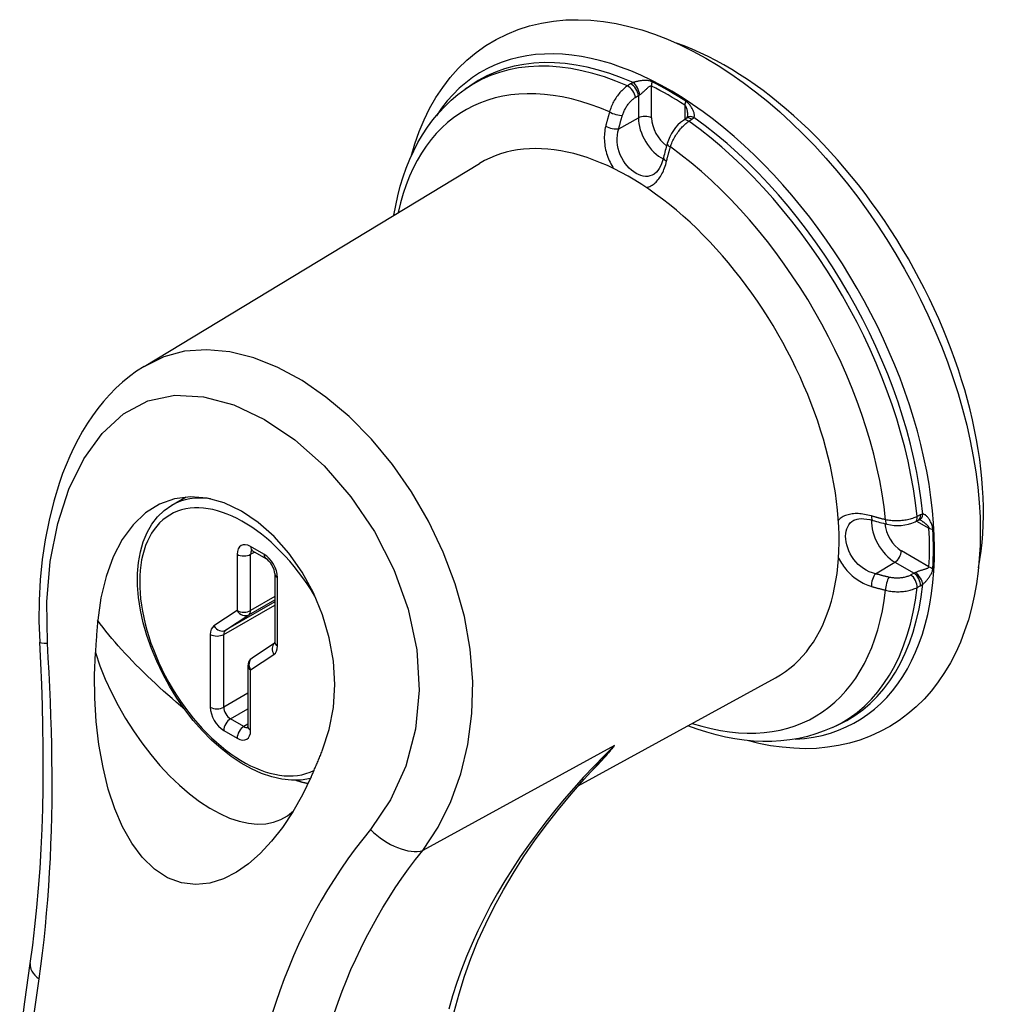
# Model space of a CAD drawing. Header units: inches. Extents: x 131.6 to 149.8, y 37.9 to 82.
# Tile 3 of 5: x 145.4 to 147.5, y 54.4 to 56.5. Entities that reach past the tile are written whole.
import ezdxf

# ---------------------------------------------------------------- set-up
doc = ezdxf.new("R2010")
doc.units = ezdxf.units.IN
doc.header["$MEASUREMENT"] = 0
doc.layers.add('Visible Edges(ANSI)', color=7, linetype='Continuous', lineweight=25)
doc.layers.add('Visible Tangent Edges(ANSI)', color=7, linetype='Continuous', lineweight=25)

msp = doc.modelspace()

# ---------------------------------------------------------------- linework, layer by layer
at = {"layer": 'Visible Edges(ANSI)'}
for p, q in [((146.3637, 56.3102), (146.3744, 56.3176)), ((146.83, 56.249), (146.8237, 56.2447)), ((146.8316, 56.2503), (146.83, 56.249)), ((145.6878, 55.7267), (146.3942, 56.1539)), ((145.7459, 55.4342), (145.7765, 55.4518)), ((147.3118, 55.3992), (147.3187, 55.4024)), ((147.3206, 55.4032), (147.3187, 55.4024)), ((145.9161, 55.338), (145.9444, 55.3217)), ((145.9627, 55.2901), (145.9627, 55.146)), ((145.9625, 55.1437), (145.915, 55.1122)), ((145.9061, 55.0955), (145.9061, 54.9681)), ((146.6019, 54.8429), (147.018, 55.0708)), ((147.1378, 54.966), (147.1496, 54.9715))]:
    msp.add_line(p, q, dxfattribs=at)
at = {"layer": 'Visible Edges(ANSI)', "flags": 128}
for points in [[(146.25, 56.1686), (146.2578, 56.1953), (146.2669, 56.2211), (146.2774, 56.2459), (146.2891, 56.2698), (146.3023, 56.2926), (146.3167, 56.3143), (146.3324, 56.3348), (146.3495, 56.3539), (146.3677, 56.3716), (146.3872, 56.3878), (146.4079, 56.4024), (146.4296, 56.4154), (146.4522, 56.4266), (146.4757, 56.4361), (146.4999, 56.4438), (146.5248, 56.4498), (146.5502, 56.4539), (146.576, 56.4562), (146.6021, 56.4568), (146.6286, 56.4557), (146.6553, 56.453), (146.6821, 56.4486), (146.709, 56.4426), (146.736, 56.4352), (146.7631, 56.4262), (146.7901, 56.4157), (146.8171, 56.4039), (146.844, 56.3907), (146.8708, 56.3761), (146.8974, 56.3602), (146.9238, 56.3431), (146.9501, 56.3247), (146.976, 56.3052), (147.0016, 56.2845), (147.0269, 56.2627), (147.0519, 56.2398), (147.0764, 56.2159), (147.1004, 56.1911), (147.1239, 56.1653), (147.1469, 56.1386), (147.1693, 56.1111), (147.1911, 56.0828), (147.2123, 56.0538), (147.2328, 56.0241), (147.2525, 55.9938), (147.2714, 55.963), (147.2896, 55.9316), (147.3069, 55.8998), (147.3234, 55.8676), (147.339, 55.8351), (147.3537, 55.8023), (147.3674, 55.7693), (147.3801, 55.7361), (147.3918, 55.7029), (147.4025, 55.6696), (147.4122, 55.6363), (147.4208, 55.6031), (147.4282, 55.57), (147.4346, 55.5371), (147.4399, 55.5045), (147.444, 55.4722), (147.447, 55.4402), (147.4488, 55.4087), (147.4494, 55.3776)], [(146.214, 56.0449), (146.2177, 56.0657), (146.2221, 56.0861), (146.2273, 56.106), (146.2333, 56.1255), (146.24, 56.1444), (146.2474, 56.1628), (146.2556, 56.1807), (146.2646, 56.1979), (146.2744, 56.2146), (146.2849, 56.2305), (146.2962, 56.2458), (146.3083, 56.2603), (146.3211, 56.2741), (146.3346, 56.287), (146.3488, 56.299), (146.3637, 56.3102)], [(146.8237, 56.2447), (146.8179, 56.2402), (146.8124, 56.2351), (146.8074, 56.2295), (146.8028, 56.2234), (146.7987, 56.2169), (146.7952, 56.2101), (146.7921, 56.2031), (146.7897, 56.1959)], [(146.8325, 56.2561), (146.8321, 56.2521), (146.8314, 56.2502)], [(146.7819, 56.1664), (146.7801, 56.1597), (146.778, 56.1535), (146.7756, 56.148), (146.773, 56.1431), (146.7702, 56.139), (146.7675, 56.1357), (146.762, 56.1312)], [(145.6878, 55.7267), (145.6719, 55.7165), (145.6566, 55.7053), (145.642, 55.6933), (145.6281, 55.6805), (145.6148, 55.667), (145.6022, 55.6529), (145.5902, 55.6381), (145.5788, 55.6227), (145.5681, 55.6067), (145.558, 55.5901), (145.5484, 55.5731), (145.5395, 55.5556), (145.5311, 55.5378), (145.5233, 55.5195), (145.516, 55.5009), (145.5093, 55.482), (145.4973, 55.443), (145.4873, 55.4028), (145.4792, 55.3616), (145.4731, 55.3196), (145.4689, 55.2769), (145.4665, 55.2335), (145.4661, 55.1897), (145.4676, 55.1458)], [(146.0638, 54.9189), (146.0778, 54.9621), (146.0864, 55.0082), (146.0893, 55.0563), (146.0864, 55.1055), (146.0777, 55.1547), (146.0635, 55.2031), (146.0442, 55.2495), (146.0203, 55.2931), (145.9924, 55.333), (145.9613, 55.3682), (145.9277, 55.398), (145.8926, 55.4218), (145.8566, 55.4389), (145.8206, 55.4492), (145.7854, 55.4522), (145.7515, 55.4479), (145.7197, 55.4364), (145.6905, 55.4179), (145.6643, 55.3928), (145.6415, 55.3617), (145.6225, 55.3252), (145.6074, 55.2841), (145.5965, 55.2393), (145.5899, 55.1918)], [(146.038, 54.8585), (146.0186, 54.8553), (145.9984, 54.8549), (145.9777, 54.8571), (145.9565, 54.862), (145.9351, 54.8693), (145.9136, 54.8791), (145.8922, 54.8911), (145.871, 54.9053), (145.8501, 54.9216), (145.8298, 54.9397), (145.8101, 54.9596), (145.7912, 54.9811), (145.7733, 55.0039), (145.7565, 55.028), (145.741, 55.0531), (145.7268, 55.079), (145.7141, 55.1056), (145.7029, 55.1325), (145.6935, 55.1596), (145.6858, 55.1866), (145.6799, 55.2134), (145.676, 55.2397), (145.6739, 55.2653), (145.6739, 55.2901), (145.6758, 55.3138), (145.6798, 55.3363), (145.6858, 55.3573), (145.6939, 55.3768), (145.704, 55.3944), (145.7161, 55.41), (145.7301, 55.4233), (145.7459, 55.4342)], [(147.183, 55.4025), (147.1896, 55.4049), (147.1938, 55.4057), (147.1987, 55.406), (147.2042, 55.4058), (147.2101, 55.4051), (147.2165, 55.4039), (147.2231, 55.4022)], [(147.2526, 55.3942), (147.26, 55.3927), (147.2676, 55.3918), (147.2752, 55.3915), (147.2829, 55.3918), (147.2905, 55.3927), (147.2979, 55.3942), (147.305, 55.3964), (147.3118, 55.3992)], [(147.3261, 55.4011), (147.3224, 55.4027), (147.3205, 55.4031)], [(147.4494, 55.3776), (147.4488, 55.3496), (147.4473, 55.3222), (147.4448, 55.2952), (147.4412, 55.2688), (147.4366, 55.2429), (147.431, 55.2177), (147.4242, 55.1931), (147.4164, 55.1693), (147.4075, 55.1461), (147.3975, 55.1238), (147.3864, 55.1023), (147.3741, 55.0817), (147.3608, 55.0621), (147.3464, 55.0435), (147.3309, 55.026), (147.3144, 55.0096), (147.2968, 54.9945), (147.2783, 54.9808), (147.2588, 54.9683), (147.2386, 54.9573), (147.2176, 54.9477), (147.1959, 54.9396), (147.1737, 54.933), (147.1509, 54.9279), (147.1277, 54.9243), (147.1042, 54.9221), (147.0803, 54.9214), (147.0562, 54.9222), (147.0319, 54.9243), (147.0075, 54.9277), (146.9829, 54.9325), (146.9583, 54.9386)], [(145.9161, 55.338), (145.9141, 55.339), (145.9133, 55.3392)], [(145.9627, 55.2901), (145.9624, 55.2937), (145.9613, 55.2981), (145.9595, 55.303), (145.957, 55.308), (145.954, 55.3126), (145.9507, 55.3166), (145.9473, 55.3197), (145.9444, 55.3217)], [(145.5899, 55.1918), (145.5897, 55.189), (145.5894, 55.1862), (145.5892, 55.1834), (145.5889, 55.1806), (145.5887, 55.1778), (145.5885, 55.175), (145.5882, 55.1722), (145.588, 55.1693), (145.5878, 55.1665), (145.5876, 55.1637), (145.5874, 55.1609), (145.5872, 55.158), (145.587, 55.1552), (145.5868, 55.1524), (145.5866, 55.1496), (145.5864, 55.1467), (145.5862, 55.1439), (145.586, 55.1411), (145.5858, 55.1382), (145.5857, 55.1354), (145.5855, 55.1326), (145.5853, 55.1297), (145.5852, 55.1269), (145.585, 55.1241)], [(145.4476, 54.469), (145.4529, 54.5076), (145.4576, 54.547), (145.4617, 54.587), (145.4653, 54.6276), (145.4683, 54.6688), (145.4707, 54.7104), (145.4726, 54.7525), (145.474, 54.7949), (145.4749, 54.8377), (145.4752, 54.8809), (145.475, 54.9245), (145.4744, 54.9683), (145.4733, 55.0124), (145.4718, 55.0568), (145.4699, 55.1012), (145.4676, 55.1458)], [(145.9623, 55.1429), (145.9625, 55.1437), (145.9627, 55.146)], [(146.0397, 54.8622), (146.0212, 54.8242), (146.0009, 54.7883), (145.9791, 54.7556), (145.9562, 54.7263), (145.9323, 54.7006), (145.9076, 54.6789), (145.882, 54.6611), (145.8548, 54.6473), (145.8262, 54.6383), (145.7967, 54.6351), (145.7667, 54.6387), (145.7371, 54.6496), (145.7093, 54.6678), (145.6837, 54.6927), (145.6614, 54.7227), (145.6423, 54.7567), (145.626, 54.7946), (145.6122, 54.8364), (145.601, 54.8818), (145.5925, 54.93), (145.5869, 54.9788), (145.584, 55.0277), (145.5834, 55.0761), (145.585, 55.1241)], [(145.9057, 54.965), (145.9059, 54.9658), (145.9061, 54.9681)], [(147.1378, 54.966), (147.1207, 54.9587), (147.1031, 54.9524), (147.0852, 54.9472), (147.0669, 54.943), (147.0482, 54.9399), (147.0294, 54.9378), (147.0103, 54.9367), (146.991, 54.9366), (146.9715, 54.9375), (146.952, 54.9393), (146.9323, 54.9421), (146.9126, 54.9458), (146.8928, 54.9505), (146.8729, 54.956), (146.8531, 54.9624), (146.8332, 54.9696)], [(146.0397, 54.8622), (146.0407, 54.8646), (146.0418, 54.8669), (146.0428, 54.8692), (146.0438, 54.8716), (146.0449, 54.8739), (146.0459, 54.8763), (146.0469, 54.8787), (146.048, 54.881), (146.049, 54.8834), (146.05, 54.8858), (146.051, 54.8881), (146.052, 54.8905), (146.053, 54.8929), (146.054, 54.8953), (146.055, 54.8976), (146.056, 54.9), (146.057, 54.9024), (146.058, 54.9048), (146.059, 54.9071), (146.06, 54.9095), (146.0609, 54.9119), (146.0619, 54.9142), (146.0629, 54.9166), (146.0638, 54.9189)], [(146.3327, 54.3295), (146.341, 54.3673), (146.3511, 54.405), (146.3627, 54.4424), (146.3761, 54.4796), (146.391, 54.5164), (146.4074, 54.5527), (146.4252, 54.5886), (146.4445, 54.624), (146.4651, 54.6588), (146.487, 54.6933), (146.5103, 54.7272), (146.5347, 54.7606), (146.5604, 54.7935), (146.5871, 54.8257), (146.6148, 54.8574), (146.6435, 54.8885)], [(145.4255, 54.307), (145.4362, 54.3879), (145.4476, 54.469)]]:
    msp.add_lwpolyline(points, dxfattribs=at)
at = {"layer": 'Visible Edges(ANSI)'}
msp.add_arc((145.9261, 55.0955), 0.02, 123.5884, 180, dxfattribs=at)
for centre, major_axis, ratio, start_param, end_param in [((146.9132, 55.7316), (0.3831, -0.6653), 0.578093, 0.59029, 2.551303), ((146.71, 55.6146), (0.3119, -0.5416), 0.578093, 6.270819, 9.437145), ((147.0601, 56.2185), (-0.2019, -0.3608), 0.584869, 5.088068, 5.166372), ((147.4078, 55.6161), (0.4133, -0.0051), 0.582501, 4.256531, 4.334849)]:
    msp.add_ellipse(centre, major_axis=major_axis, ratio=ratio, start_param=start_param, end_param=end_param, dxfattribs=at)
at = {"layer": 'Visible Tangent Edges(ANSI)'}
for p, q in [((146.7127, 56.3215), (146.7062, 56.3173)), ((146.7566, 56.2498), (146.7566, 56.3171)), ((146.7225, 56.2929), (146.729, 56.2971)), ((146.729, 56.2971), (146.729, 56.25)), ((146.8267, 56.2768), (146.8267, 56.2468)), ((146.6876, 56.2269), (146.729, 56.25)), ((146.8355, 56.2429), (146.8417, 56.2472)), ((147.323, 55.4136), (147.3162, 55.4103)), ((147.3151, 55.4007), (147.3412, 55.3857)), ((145.8837, 55.3308), (145.8837, 55.2125)), ((145.9402, 55.3309), (145.9119, 55.3472)), ((145.9119, 55.3308), (145.9203, 55.3356)), ((145.9119, 55.2125), (145.9119, 55.3308)), ((147.3412, 55.3047), (147.283, 55.3382)), ((147.2285, 55.2899), (147.2693, 55.3142)), ((147.2693, 55.3142), (147.31, 55.2908)), ((147.31, 55.2908), (147.3031, 55.2873)), ((145.9685, 55.1378), (145.9685, 55.2819)), ((147.3162, 55.2609), (147.323, 55.2644)), ((145.9627, 55.2306), (145.8592, 55.171)), ((145.9081, 55.2035), (145.9627, 55.2349)), ((145.9627, 55.2417), (145.9119, 55.2125)), ((145.8837, 55.2125), (145.8347, 55.1799)), ((145.8554, 55.162), (145.9627, 55.2238)), ((145.8592, 55.171), (145.9081, 55.2035)), ((145.8271, 55.162), (145.8271, 55.0088)), ((145.8554, 55.0088), (145.8554, 55.162)), ((145.9119, 55.0874), (145.9609, 55.1199)), ((145.9119, 54.9599), (145.9119, 55.0874)), ((145.9061, 55.038), (145.8554, 55.0088)), ((145.8695, 54.9843), (145.9061, 55.0054)), ((145.8978, 54.968), (145.8695, 54.9843)), ((145.8554, 54.9598), (145.8837, 54.9435)), ((145.9061, 54.9728), (145.8978, 54.968)), ((146.6788, 54.9283), (146.2747, 54.7073))]:
    msp.add_line(p, q, dxfattribs=at)
at = {"layer": 'Visible Tangent Edges(ANSI)', "flags": 128}
for points in [[(146.7181, 56.3245), (146.7179, 56.3244), (146.7177, 56.3243), (146.7174, 56.3241), (146.7172, 56.324), (146.7169, 56.3239), (146.7167, 56.3238), (146.7165, 56.3237), (146.7163, 56.3236), (146.716, 56.3234), (146.7158, 56.3233), (146.7156, 56.3232), (146.7153, 56.3231), (146.7151, 56.3229), (146.7149, 56.3228), (146.7147, 56.3227), (146.7144, 56.3226), (146.7142, 56.3224), (146.714, 56.3223), (146.7138, 56.3222), (146.7136, 56.322), (146.7134, 56.3219), (146.7131, 56.3218), (146.7129, 56.3216), (146.7127, 56.3215)], [(146.7579, 56.326), (146.7561, 56.3268), (146.7543, 56.3274), (146.7525, 56.3279), (146.7507, 56.3283), (146.7489, 56.3285), (146.7471, 56.3287), (146.7453, 56.3288), (146.7436, 56.3288), (146.7419, 56.3288), (146.7402, 56.3287), (146.7384, 56.3286), (146.7367, 56.3284), (146.7351, 56.3282), (146.7334, 56.328), (146.7317, 56.3278), (146.73, 56.3275), (146.7284, 56.3272), (146.7268, 56.3268), (146.7252, 56.3265), (146.7237, 56.3261), (146.7222, 56.3257), (146.7208, 56.3253), (146.7194, 56.3249), (146.7181, 56.3245)], [(146.7062, 56.3173), (146.7041, 56.3159), (146.7021, 56.3144), (146.7, 56.3128), (146.698, 56.311), (146.6959, 56.3092), (146.694, 56.3073), (146.692, 56.3053), (146.6901, 56.3032), (146.6883, 56.3011), (146.6865, 56.2988), (146.6847, 56.2965), (146.683, 56.2942), (146.6814, 56.2917), (146.6798, 56.2892), (146.6783, 56.2867), (146.6769, 56.2841), (146.6755, 56.2815), (146.6742, 56.2789), (146.673, 56.2762), (146.6719, 56.2735), (146.6708, 56.2708), (146.6699, 56.2681), (146.669, 56.2654), (146.6682, 56.2627)], [(146.7317, 56.2988), (146.7328, 56.2994), (146.7339, 56.3002), (146.735, 56.301), (146.7361, 56.3018), (146.7372, 56.3027), (146.7383, 56.3037), (146.7394, 56.3047), (146.7405, 56.3057), (146.7416, 56.3067), (146.7427, 56.3077), (146.7438, 56.3088), (146.7448, 56.3098), (146.7459, 56.3108), (146.7469, 56.3118), (146.7479, 56.3128), (146.7489, 56.3137), (146.7499, 56.3146), (146.7509, 56.3154), (146.7519, 56.3161), (146.7529, 56.3166), (146.7539, 56.3171), (146.7548, 56.3173), (146.7557, 56.3174), (146.7566, 56.3171)], [(146.6954, 56.2554), (146.696, 56.2572), (146.6966, 56.2591), (146.6973, 56.2609), (146.6981, 56.2628), (146.699, 56.2646), (146.6998, 56.2665), (146.7008, 56.2683), (146.7018, 56.2701), (146.7028, 56.2718), (146.7039, 56.2736), (146.705, 56.2753), (146.7062, 56.2769), (146.7074, 56.2786), (146.7086, 56.2802), (146.7099, 56.2817), (146.7112, 56.2832), (146.7126, 56.2846), (146.7139, 56.286), (146.7153, 56.2873), (146.7168, 56.2885), (146.7182, 56.2897), (146.7196, 56.2909), (146.7211, 56.2919), (146.7225, 56.2929)], [(146.729, 56.2971), (146.7291, 56.2971), (146.7293, 56.2972), (146.7294, 56.2973), (146.7295, 56.2974), (146.7296, 56.2974), (146.7297, 56.2975), (146.7298, 56.2976), (146.7299, 56.2977), (146.73, 56.2977), (146.7301, 56.2978), (146.7302, 56.2979), (146.7303, 56.2979), (146.7305, 56.298), (146.7306, 56.2981), (146.7307, 56.2982), (146.7308, 56.2982), (146.7309, 56.2983), (146.731, 56.2984), (146.7311, 56.2984), (146.7313, 56.2985), (146.7314, 56.2986), (146.7315, 56.2987), (146.7316, 56.2987), (146.7317, 56.2988)], [(146.8461, 56.2508), (146.8465, 56.2517), (146.8468, 56.2527), (146.847, 56.2538), (146.8471, 56.255), (146.847, 56.2563), (146.8468, 56.2577), (146.8466, 56.2591), (146.8462, 56.2606), (146.8457, 56.2621), (146.8451, 56.2636), (146.8445, 56.2652), (146.8438, 56.2668), (146.843, 56.2684), (146.8421, 56.27), (146.8412, 56.2716), (146.8402, 56.2732), (146.839, 56.2749), (146.8379, 56.2765), (146.8366, 56.278), (146.8352, 56.2796), (146.8338, 56.2811), (146.8322, 56.2826), (146.8305, 56.2839), (146.8288, 56.2851)], [(146.6682, 56.2627), (146.6678, 56.2614), (146.6675, 56.2602), (146.6671, 56.2589), (146.6667, 56.2577), (146.6664, 56.2564), (146.666, 56.2552), (146.6657, 56.2539), (146.6653, 56.2527), (146.665, 56.2514), (146.6646, 56.2502), (146.6643, 56.2489), (146.6639, 56.2477), (146.6636, 56.2464), (146.6633, 56.2452), (146.6629, 56.2439), (146.6626, 56.2427), (146.6623, 56.2414), (146.662, 56.2402), (146.6616, 56.2389), (146.6613, 56.2377), (146.661, 56.2364), (146.6607, 56.2352), (146.6604, 56.234), (146.6601, 56.2327)], [(146.8267, 56.2768), (146.8272, 56.2764), (146.8277, 56.2759), (146.8281, 56.2753), (146.8286, 56.2746), (146.829, 56.2739), (146.8293, 56.2731), (146.8297, 56.2723), (146.83, 56.2715), (146.8303, 56.2706), (146.8306, 56.2697), (146.8309, 56.2688), (146.8311, 56.2678), (146.8313, 56.2669), (146.8315, 56.2659), (146.8317, 56.2649), (146.8319, 56.264), (146.832, 56.263), (146.8321, 56.262), (146.8322, 56.261), (146.8323, 56.26), (146.8324, 56.259), (146.8324, 56.258), (146.8325, 56.257), (146.8325, 56.2561)], [(146.6876, 56.2269), (146.6879, 56.2281), (146.6881, 56.2293), (146.6884, 56.2304), (146.6887, 56.2316), (146.6891, 56.2328), (146.6894, 56.234), (146.6897, 56.2352), (146.69, 56.2364), (146.6903, 56.2375), (146.6906, 56.2387), (146.6909, 56.2399), (146.6913, 56.2411), (146.6916, 56.2423), (146.6919, 56.2435), (146.6922, 56.2447), (146.6926, 56.2458), (146.6929, 56.247), (146.6933, 56.2482), (146.6936, 56.2494), (146.694, 56.2506), (146.6943, 56.2518), (146.6947, 56.253), (146.695, 56.2542), (146.6954, 56.2554)], [(146.7964, 56.1888), (146.7973, 56.1915), (146.7983, 56.1941), (146.7994, 56.1968), (146.8005, 56.1994), (146.8018, 56.2021), (146.8031, 56.2047), (146.8044, 56.2073), (146.8059, 56.2099), (146.8074, 56.2124), (146.8089, 56.2149), (146.8106, 56.2173), (146.8123, 56.2197), (146.814, 56.2221), (146.8158, 56.2244), (146.8176, 56.2266), (146.8195, 56.2287), (146.8214, 56.2308), (146.8233, 56.2328), (146.8253, 56.2347), (146.8273, 56.2365), (146.8293, 56.2383), (146.8314, 56.2399), (146.8334, 56.2415), (146.8355, 56.2429)], [(146.8417, 56.2472), (146.8419, 56.2474), (146.8421, 56.2475), (146.8423, 56.2476), (146.8425, 56.2478), (146.8427, 56.2479), (146.8429, 56.2481), (146.8431, 56.2482), (146.8433, 56.2484), (146.8435, 56.2485), (146.8437, 56.2486), (146.8438, 56.2488), (146.844, 56.2489), (146.8442, 56.2491), (146.8444, 56.2492), (146.8446, 56.2494), (146.8447, 56.2496), (146.8449, 56.2497), (146.8451, 56.2499), (146.8453, 56.25), (146.8454, 56.2502), (146.8456, 56.2503), (146.8458, 56.2505), (146.8459, 56.2507), (146.8461, 56.2508)], [(146.6601, 56.2327), (146.6593, 56.2291), (146.6586, 56.2254), (146.6581, 56.2216), (146.6577, 56.2178), (146.6574, 56.214), (146.6572, 56.2102), (146.6572, 56.2063), (146.6574, 56.2024), (146.6576, 56.1985), (146.658, 56.1946), (146.6586, 56.1907), (146.6592, 56.1868), (146.66, 56.1829), (146.661, 56.179), (146.662, 56.1752), (146.6633, 56.1714), (146.6646, 56.1676), (146.666, 56.1639), (146.6676, 56.1603), (146.6693, 56.1567), (146.671, 56.1532), (146.6729, 56.1498), (146.6749, 56.1464), (146.6769, 56.1432)], [(146.762, 56.1312), (146.7578, 56.1291), (146.7533, 56.1276), (146.7487, 56.1268), (146.744, 56.1267), (146.7391, 56.1273), (146.7342, 56.1286), (146.7292, 56.1305), (146.7242, 56.1331), (146.7193, 56.1362), (146.7145, 56.14), (146.7098, 56.1442), (146.7053, 56.149), (146.7011, 56.1542), (146.6973, 56.1598), (146.6938, 56.1659), (146.6908, 56.1722), (146.6884, 56.1788), (146.6864, 56.1856), (146.6851, 56.1925), (146.6844, 56.1995), (146.6843, 56.2065), (146.6848, 56.2135), (146.6859, 56.2203), (146.6876, 56.2269)], [(146.7884, 56.1588), (146.7887, 56.1601), (146.789, 56.1613), (146.7893, 56.1626), (146.7896, 56.1638), (146.7899, 56.1651), (146.7902, 56.1663), (146.7906, 56.1676), (146.7909, 56.1688), (146.7912, 56.17), (146.7915, 56.1713), (146.7919, 56.1725), (146.7922, 56.1738), (146.7925, 56.175), (146.7929, 56.1763), (146.7932, 56.1775), (146.7936, 56.1788), (146.7939, 56.18), (146.7943, 56.1813), (146.7946, 56.1826), (146.795, 56.1838), (146.7953, 56.1851), (146.7957, 56.1863), (146.7961, 56.1876), (146.7964, 56.1888)], [(146.7459, 56.1032), (146.7484, 56.1038), (146.7508, 56.1046), (146.7532, 56.1056), (146.7555, 56.1067), (146.7578, 56.108), (146.76, 56.1095), (146.7621, 56.1111), (146.7642, 56.1129), (146.7663, 56.1149), (146.7682, 56.117), (146.7702, 56.1192), (146.772, 56.1215), (146.7738, 56.124), (146.7755, 56.1267), (146.7771, 56.1294), (146.7787, 56.1323), (146.7802, 56.1353), (146.7816, 56.1383), (146.7829, 56.1415), (146.7842, 56.1448), (146.7854, 56.1482), (146.7865, 56.1517), (146.7875, 56.1552), (146.7884, 56.1588)], [(146.2747, 54.7073), (146.307, 54.7562), (146.3341, 54.8102), (146.3552, 54.8685), (146.37, 54.9304), (146.3783, 54.9954), (146.3799, 55.0625), (146.3746, 55.131), (146.3623, 55.2001), (146.3432, 55.2686), (146.3179, 55.3356), (146.287, 55.4005), (146.2512, 55.4623), (146.2109, 55.5202), (146.1669, 55.5734), (146.1198, 55.6209), (146.0708, 55.6621), (146.0205, 55.6966), (145.9695, 55.7241), (145.9186, 55.7444), (145.8685, 55.7571), (145.8197, 55.7618), (145.773, 55.7585), (145.729, 55.7466), (145.6882, 55.7261)], [(145.4838, 55.1434), (145.4825, 55.2309), (145.4897, 55.3158), (145.5055, 55.3955), (145.5293, 55.4681), (145.5607, 55.532), (145.5992, 55.5854), (145.6442, 55.6265), (145.6953, 55.6538), (145.752, 55.6657), (145.813, 55.6626), (145.8768, 55.6454), (145.9415, 55.6149), (146.0054, 55.5718), (146.0668, 55.5171), (146.1234, 55.452), (146.173, 55.3786), (146.2137, 55.299), (146.244, 55.2153), (146.2622, 55.1297), (146.2673, 55.0446), (146.2594, 54.9623), (146.239, 54.8848), (146.2069, 54.8138), (146.1645, 54.7514)], [(147.2198, 55.4116), (147.2162, 55.4126), (147.2127, 55.4135), (147.2091, 55.4143), (147.2056, 55.4149), (147.2021, 55.4155), (147.1987, 55.4159), (147.1953, 55.4163), (147.192, 55.4165), (147.1887, 55.4165), (147.1855, 55.4165), (147.1824, 55.4163), (147.1794, 55.416), (147.1764, 55.4156), (147.1735, 55.415), (147.1707, 55.4143), (147.168, 55.4135), (147.1654, 55.4126), (147.163, 55.4115), (147.1606, 55.4103), (147.1583, 55.409), (147.1562, 55.4075), (147.1542, 55.406), (147.1523, 55.4042), (147.1505, 55.4024)], [(147.2498, 55.4036), (147.2485, 55.4039), (147.2472, 55.4042), (147.246, 55.4045), (147.2447, 55.4048), (147.2435, 55.4051), (147.2422, 55.4055), (147.2409, 55.4058), (147.2397, 55.4061), (147.2384, 55.4064), (147.2372, 55.4067), (147.2359, 55.4071), (147.2347, 55.4074), (147.2334, 55.4077), (147.2322, 55.4081), (147.2309, 55.4084), (147.2297, 55.4088), (147.2284, 55.4091), (147.2272, 55.4094), (147.226, 55.4098), (147.2247, 55.4101), (147.2235, 55.4105), (147.2223, 55.4109), (147.221, 55.4112), (147.2198, 55.4116)], [(147.3283, 55.4155), (147.3281, 55.4155), (147.3279, 55.4154), (147.3277, 55.4154), (147.3275, 55.4153), (147.3272, 55.4152), (147.327, 55.4152), (147.3268, 55.4151), (147.3266, 55.415), (147.3263, 55.4149), (147.3261, 55.4149), (147.3259, 55.4148), (147.3257, 55.4147), (147.3255, 55.4146), (147.3252, 55.4145), (147.325, 55.4144), (147.3248, 55.4144), (147.3246, 55.4143), (147.3244, 55.4142), (147.3241, 55.4141), (147.3239, 55.414), (147.3237, 55.4139), (147.3235, 55.4138), (147.3233, 55.4137), (147.323, 55.4136)], [(147.3494, 55.3834), (147.3492, 55.3855), (147.3489, 55.3876), (147.3484, 55.3897), (147.3479, 55.3917), (147.3472, 55.3937), (147.3465, 55.3955), (147.3457, 55.3974), (147.3448, 55.3991), (147.3439, 55.4008), (147.343, 55.4025), (147.342, 55.404), (147.341, 55.4055), (147.34, 55.407), (147.339, 55.4083), (147.3379, 55.4095), (147.3369, 55.4107), (147.3358, 55.4118), (147.3347, 55.4127), (147.3336, 55.4136), (147.3325, 55.4143), (147.3314, 55.4148), (147.3304, 55.4152), (147.3293, 55.4155), (147.3283, 55.4155)], [(147.2285, 55.2899), (147.2219, 55.2918), (147.2155, 55.2942), (147.2092, 55.2973), (147.2032, 55.3009), (147.1975, 55.305), (147.1921, 55.3096), (147.1873, 55.3147), (147.1828, 55.3202), (147.1789, 55.326), (147.1754, 55.332), (147.1724, 55.3382), (147.17, 55.3444), (147.168, 55.3507), (147.1667, 55.3569), (147.1659, 55.3629), (147.1656, 55.3687), (147.1659, 55.3743), (147.1668, 55.3796), (147.1681, 55.3845), (147.1701, 55.389), (147.1725, 55.3931), (147.1755, 55.3968), (147.179, 55.3999), (147.183, 55.4025)], [(147.3162, 55.4103), (147.3139, 55.4093), (147.3115, 55.4083), (147.3091, 55.4073), (147.3065, 55.4064), (147.304, 55.4056), (147.3013, 55.4049), (147.2986, 55.4042), (147.2958, 55.4036), (147.293, 55.403), (147.2902, 55.4026), (147.2873, 55.4022), (147.2844, 55.4018), (147.2815, 55.4016), (147.2786, 55.4014), (147.2756, 55.4013), (147.2727, 55.4013), (147.2697, 55.4013), (147.2668, 55.4014), (147.2639, 55.4016), (147.261, 55.4018), (147.2581, 55.4022), (147.2553, 55.4026), (147.2525, 55.403), (147.2498, 55.4036)], [(147.3261, 55.4011), (147.3269, 55.4006), (147.3277, 55.4001), (147.3286, 55.3995), (147.3294, 55.399), (147.3302, 55.3984), (147.331, 55.3978), (147.3318, 55.3972), (147.3326, 55.3966), (147.3334, 55.396), (147.3342, 55.3953), (147.3349, 55.3947), (147.3356, 55.394), (147.3363, 55.3933), (147.337, 55.3926), (147.3376, 55.3919), (147.3382, 55.3912), (147.3388, 55.3905), (147.3393, 55.3898), (147.3398, 55.3891), (147.3402, 55.3884), (147.3406, 55.3877), (147.3409, 55.387), (147.3411, 55.3864), (147.3412, 55.3857)], [(147.1509, 55.3226), (147.1526, 55.3192), (147.1546, 55.3158), (147.1566, 55.3125), (147.1587, 55.3092), (147.161, 55.3059), (147.1633, 55.3028), (147.1658, 55.2997), (147.1683, 55.2966), (147.171, 55.2937), (147.1738, 55.2908), (147.1766, 55.2881), (147.1796, 55.2854), (147.1826, 55.2829), (147.1858, 55.2805), (147.1889, 55.2782), (147.1922, 55.276), (147.1955, 55.274), (147.1989, 55.272), (147.2023, 55.2702), (147.2057, 55.2686), (147.2092, 55.267), (147.2127, 55.2656), (147.2163, 55.2644), (147.2198, 55.2633)], [(147.257, 55.2825), (147.2558, 55.2828), (147.2546, 55.2831), (147.2534, 55.2834), (147.2522, 55.2837), (147.251, 55.2839), (147.2498, 55.2842), (147.2486, 55.2845), (147.2474, 55.2848), (147.2462, 55.2851), (147.245, 55.2854), (147.2438, 55.2857), (147.2427, 55.2861), (147.2415, 55.2864), (147.2403, 55.2867), (147.2391, 55.287), (147.2379, 55.2873), (147.2367, 55.2876), (147.2356, 55.288), (147.2344, 55.2883), (147.2332, 55.2886), (147.232, 55.2889), (147.2309, 55.2893), (147.2297, 55.2896), (147.2285, 55.2899)], [(147.3031, 55.2873), (147.3016, 55.2865), (147.2999, 55.2857), (147.2982, 55.2851), (147.2965, 55.2844), (147.2947, 55.2838), (147.2929, 55.2833), (147.291, 55.2828), (147.2891, 55.2823), (147.2871, 55.2819), (147.2852, 55.2816), (147.2832, 55.2813), (147.2811, 55.2811), (147.2791, 55.2809), (147.2771, 55.2808), (147.275, 55.2807), (147.273, 55.2807), (147.271, 55.2807), (147.2689, 55.2808), (147.2669, 55.281), (147.2649, 55.2812), (147.2629, 55.2814), (147.2609, 55.2817), (147.259, 55.2821), (147.257, 55.2825)], [(147.3129, 55.2922), (147.3128, 55.2922), (147.3126, 55.2921), (147.3125, 55.292), (147.3124, 55.292), (147.3123, 55.2919), (147.3122, 55.2918), (147.312, 55.2918), (147.3119, 55.2917), (147.3118, 55.2917), (147.3117, 55.2916), (147.3116, 55.2915), (147.3114, 55.2915), (147.3113, 55.2914), (147.3112, 55.2913), (147.3111, 55.2913), (147.311, 55.2912), (147.3108, 55.2912), (147.3107, 55.2911), (147.3106, 55.2911), (147.3105, 55.291), (147.3104, 55.2909), (147.3103, 55.2909), (147.3101, 55.2908), (147.31, 55.2908)], [(147.3412, 55.3047), (147.3409, 55.3038), (147.3404, 55.303), (147.3397, 55.3023), (147.3389, 55.3017), (147.3379, 55.3011), (147.3368, 55.3006), (147.3356, 55.3001), (147.3344, 55.2997), (147.3331, 55.2993), (147.3317, 55.2989), (147.3303, 55.2985), (147.3289, 55.2981), (147.3275, 55.2977), (147.3261, 55.2973), (147.3246, 55.2968), (147.3232, 55.2964), (147.3218, 55.2959), (147.3204, 55.2955), (147.319, 55.295), (147.3176, 55.2945), (147.3163, 55.294), (147.3151, 55.2934), (147.3139, 55.2928), (147.3129, 55.2922)], [(147.3283, 55.2676), (147.3293, 55.2685), (147.3303, 55.2695), (147.3314, 55.2705), (147.3325, 55.2716), (147.3336, 55.2727), (147.3347, 55.2739), (147.3358, 55.2751), (147.3368, 55.2764), (147.3379, 55.2777), (147.339, 55.279), (147.34, 55.2804), (147.341, 55.2818), (147.342, 55.2832), (147.343, 55.2846), (147.3439, 55.286), (147.3448, 55.2875), (147.3456, 55.2891), (147.3464, 55.2906), (147.3472, 55.2922), (147.3478, 55.2939), (147.3484, 55.2956), (147.3489, 55.2975), (147.3492, 55.2994), (147.3494, 55.3014)], [(147.323, 55.2644), (147.3233, 55.2645), (147.3235, 55.2647), (147.3237, 55.2648), (147.3239, 55.2649), (147.3241, 55.265), (147.3244, 55.2651), (147.3246, 55.2653), (147.3248, 55.2654), (147.325, 55.2655), (147.3252, 55.2656), (147.3255, 55.2658), (147.3257, 55.2659), (147.3259, 55.266), (147.3261, 55.2662), (147.3263, 55.2663), (147.3266, 55.2664), (147.3268, 55.2666), (147.327, 55.2667), (147.3272, 55.2669), (147.3275, 55.267), (147.3277, 55.2672), (147.3279, 55.2673), (147.3281, 55.2675), (147.3283, 55.2676)], [(147.2198, 55.2633), (147.221, 55.2629), (147.2223, 55.2625), (147.2235, 55.2622), (147.2247, 55.2618), (147.226, 55.2615), (147.2272, 55.2611), (147.2284, 55.2608), (147.2297, 55.2605), (147.2309, 55.2601), (147.2322, 55.2598), (147.2334, 55.2594), (147.2347, 55.2591), (147.2359, 55.2588), (147.2372, 55.2585), (147.2384, 55.2581), (147.2397, 55.2578), (147.2409, 55.2575), (147.2422, 55.2572), (147.2435, 55.2569), (147.2447, 55.2566), (147.246, 55.2562), (147.2472, 55.2559), (147.2485, 55.2556), (147.2498, 55.2553)], [(147.2498, 55.2553), (147.2525, 55.2547), (147.2553, 55.2541), (147.2581, 55.2535), (147.261, 55.2531), (147.2639, 55.2527), (147.2669, 55.2524), (147.2698, 55.2522), (147.2727, 55.2521), (147.2757, 55.2521), (147.2786, 55.2521), (147.2815, 55.2522), (147.2845, 55.2524), (147.2874, 55.2527), (147.2902, 55.2531), (147.2931, 55.2535), (147.2959, 55.254), (147.2986, 55.2546), (147.3013, 55.2553), (147.304, 55.2561), (147.3066, 55.2569), (147.3091, 55.2578), (147.3115, 55.2588), (147.3139, 55.2598), (147.3162, 55.2609)], [(145.7732, 55.0041), (145.7642, 55.0117), (145.7552, 55.0193), (145.7464, 55.0271), (145.7376, 55.0348), (145.7288, 55.0427), (145.7202, 55.0505), (145.7116, 55.0584), (145.7031, 55.0664), (145.6948, 55.0743), (145.6866, 55.0823), (145.6785, 55.0903), (145.6705, 55.0982), (145.6627, 55.1062), (145.6551, 55.1142), (145.6476, 55.1221), (145.6403, 55.1301), (145.6332, 55.138), (145.6263, 55.1458), (145.6197, 55.1536), (145.6132, 55.1614), (145.607, 55.1691), (145.601, 55.1767), (145.5951, 55.1843), (145.5892, 55.1922)], [(145.4663, 54.4366), (145.4701, 54.4636), (145.4736, 54.491), (145.4768, 54.5187), (145.4797, 54.5467), (145.4823, 54.5749), (145.4847, 54.6034), (145.4867, 54.6321), (145.4885, 54.661), (145.4901, 54.6901), (145.4913, 54.7194), (145.4923, 54.7488), (145.4931, 54.7784), (145.4936, 54.8082), (145.4938, 54.8381), (145.4938, 54.8681), (145.4935, 54.8983), (145.4931, 54.9287), (145.4923, 54.9591), (145.4914, 54.9897), (145.4903, 55.0203), (145.4889, 55.051), (145.4874, 55.0818), (145.4857, 55.1126), (145.4838, 55.1434)], [(145.5849, 55.124), (145.5946, 55.0958), (145.6059, 55.0676), (145.6187, 55.0397), (145.6329, 55.0121), (145.6484, 54.9851), (145.6651, 54.9588), (145.6828, 54.9334), (145.7015, 54.9091), (145.721, 54.8859), (145.7413, 54.8643), (145.762, 54.8443), (145.7832, 54.8262), (145.8045, 54.8101), (145.8258, 54.7962), (145.8469, 54.7846), (145.8676, 54.7754), (145.8879, 54.7686), (145.9075, 54.7643), (145.9261, 54.7626), (145.9438, 54.7633), (145.9604, 54.7666), (145.9757, 54.7722), (145.9896, 54.7802), (146.0021, 54.7905)], [(146.6788, 54.9283), (146.6567, 54.9063), (146.635, 54.8839), (146.6137, 54.8613), (146.593, 54.8383), (146.5728, 54.8149), (146.5531, 54.7913), (146.534, 54.7673), (146.5154, 54.743), (146.4974, 54.7184), (146.4801, 54.6935), (146.4635, 54.6683), (146.4475, 54.6428), (146.4322, 54.6171), (146.4177, 54.591), (146.4039, 54.5646), (146.3908, 54.538), (146.3785, 54.5111), (146.367, 54.4839), (146.3563, 54.4564), (146.3465, 54.4288), (146.3375, 54.401), (146.3295, 54.3731)], [(146.6307, 54.8749), (146.6329, 54.8769), (146.635, 54.879), (146.6371, 54.8811), (146.6392, 54.8831), (146.6413, 54.8852), (146.6433, 54.8874), (146.6454, 54.8895), (146.6474, 54.8917), (146.6495, 54.8938), (146.6515, 54.896), (146.6535, 54.8982), (146.6555, 54.9004), (146.6575, 54.9027), (146.6595, 54.9049), (146.6615, 54.9072), (146.6634, 54.9095), (146.6654, 54.9118), (146.6673, 54.9141), (146.6693, 54.9164), (146.6712, 54.9187), (146.6731, 54.9211), (146.675, 54.9235), (146.6769, 54.9259), (146.6788, 54.9283)], [(146.6788, 54.9283), (146.6774, 54.9266), (146.6759, 54.9248), (146.6745, 54.9231), (146.673, 54.9214), (146.6716, 54.9197), (146.6701, 54.918), (146.6687, 54.9164), (146.6672, 54.9147), (146.6658, 54.913), (146.6643, 54.9113), (146.6628, 54.9097), (146.6614, 54.908), (146.6599, 54.9063), (146.6584, 54.9047), (146.6569, 54.903), (146.6554, 54.9014), (146.654, 54.8998), (146.6525, 54.8981), (146.651, 54.8965), (146.6495, 54.8949), (146.648, 54.8933), (146.6465, 54.8917), (146.645, 54.8901), (146.6435, 54.8885)], [(146.0331, 54.8479), (146.0321, 54.8481), (146.0311, 54.8482), (146.0301, 54.8484), (146.0291, 54.8486), (146.0281, 54.8488), (146.0271, 54.849), (146.0261, 54.8493), (146.025, 54.8495), (146.024, 54.8497), (146.0229, 54.85), (146.0219, 54.8503), (146.0208, 54.8505), (146.0197, 54.8508), (146.0186, 54.8511), (146.0175, 54.8514), (146.0164, 54.8518), (146.0152, 54.8521), (146.0141, 54.8524), (146.0129, 54.8528), (146.0118, 54.8532), (146.0106, 54.8535), (146.0094, 54.8539), (146.0083, 54.8543), (146.0071, 54.8547)], [(146.1645, 54.7514), (146.1482, 54.731), (146.1324, 54.7103), (146.1171, 54.6892), (146.1023, 54.6678), (146.088, 54.6461), (146.0742, 54.624), (146.0609, 54.6016), (146.0482, 54.5789), (146.0359, 54.5558), (146.0242, 54.5325), (146.013, 54.5089), (146.0023, 54.485), (145.9922, 54.4609), (145.9825, 54.4364), (145.9734, 54.4116), (145.9649, 54.3866), (145.9569, 54.3613)], [(146.0883, 54.3637), (146.0964, 54.3872), (146.1049, 54.4104), (146.114, 54.4333), (146.1235, 54.456), (146.1335, 54.4784), (146.144, 54.5006), (146.155, 54.5226), (146.1664, 54.5443), (146.1783, 54.5657), (146.1907, 54.5868), (146.2036, 54.6077), (146.2169, 54.6282), (146.2307, 54.6484), (146.2449, 54.6684), (146.2596, 54.688), (146.2747, 54.7073)], [(145.4513, 54.3284), (145.4663, 54.4366)]]:
    msp.add_lwpolyline(points, dxfattribs=at)
at = {"layer": 'Visible Tangent Edges(ANSI)'}
for centre, major_axis, ratio, start_param, end_param in [((146.7941, 55.663), (0.3943, -0.6848), 0.578093, 5.994507, 9.713457), ((146.7708, 55.6496), (-0.3875, 0.673), 0.578093, 5.617669, 6.334813), ((146.7821, 55.6561), (-0.3881, 0.674), 0.578093, 5.616306, 6.334813), ((146.7323, 55.6274), (-0.368, 0.639), 0.578093, 5.622989, 6.853553), ((146.7208, 56.3082), (-0.0085, 0.0177), 0.399636, 3.975185, 5.645987), ((146.7706, 56.3251), (0.0088, 0.0176), 0.613568, 1.825138, 2.3202), ((146.7933, 55.6626), (-0.3933, 0.6829), 0.578093, 5.436041, 5.563401), ((146.7089, 56.301), (-0.0106, 0.0166), 0.523008, 3.903062, 5.590199), ((146.7154, 56.3052), (-0.0106, 0.0166), 0.523013, 3.903066, 5.589891), ((146.7917, 55.6616), (0.3886, -0.6748), 0.578093, 2.294448, 2.421808), ((146.8406, 56.2848), (-0.0107, -0.0165), 0.540275, 5.030786, 5.525848), ((146.6817, 56.2635), (-0.0188, 0.0057), 0.314228, 0.871367, 2.473523), ((146.7427, 56.2418), (0.0197, 0), 0.575862, 0.785398, 2.338741), ((146.778, 56.2218), (0.0346, -0.06), 0.578093, 3.928925, 5.564661), ((146.7917, 56.2297), (-0.0247, 0.0429), 0.578093, 0.787332, 2.263374), ((146.8348, 56.2285), (-0.0111, 0.0162), 0.543129, 5.338876, 6.283185), ((146.8411, 56.2328), (-0.0111, 0.0162), 0.543134, 5.339191, 6.283185), ((146.8455, 56.2364), (-0.0139, 0.0139), 0.621453, 5.23339, 6.283185), ((146.7708, 55.6496), (0.3875, -0.673), 0.578093, 0.90528, 2.24018), ((146.7821, 55.6561), (0.3881, -0.674), 0.578093, 0.903917, 2.241543), ((146.6739, 56.2351), (-0.0191, 0.0047), 0.372811, 0.861076, 2.455155), ((146.8086, 56.1904), (-0.0189, 0.0055), 0.306494, 0, 0.96286), ((146.7323, 55.6274), (0.368, -0.639), 0.578093, 0.9106, 2.23486), ((146.8011, 56.1618), (-0.0192, 0.0045), 0.366593, 0, 0.937499), ((145.8968, 55.1463), (0.1542, -0.2678), 0.578093, 1.597043, 6.248523), ((145.9079, 55.1527), (-0.1621, 0.2815), 0.578093, 5.856771, 6.283185), ((147.2288, 55.421), (-0.0056, -0.0189), 0.368727, 5.343358, 6.283185), ((147.3103, 55.4202), (0.0085, -0.0178), 0.542928, 0, 0.947741), ((147.3156, 55.4222), (0.0051, -0.019), 0.620815, 0, 1.053686), ((147.2693, 55.3708), (0.0346, -0.06), 0.578093, 3.85896, 5.499721), ((147.283, 55.3787), (-0.0247, 0.0429), 0.578093, 0.874388, 2.358128), ((147.2573, 55.4133), (-0.0047, -0.0191), 0.30857, 5.317929, 6.283185), ((147.3034, 55.4169), (0.0085, -0.0178), 0.542923, 0, 0.948056), ((147.3551, 55.3937), (0.0197, 0.0011), 0.537906, 3.897231, 4.392293), ((146.7917, 55.6616), (0.3886, -0.6748), 0.578093, 0.723652, 0.851012), ((146.7933, 55.6626), (-0.3933, 0.6829), 0.578093, 3.865244, 3.992605), ((145.9119, 55.3145), (-0.02, 0.0347), 0.578093, 5.499721, 7.070517), ((145.8978, 55.3389), (-0.02, 0), 0.575862, 0.785398, 2.356194), ((145.9261, 55.3553), (-0.01, -0.0173), 0.578093, 5.495853, 6.283185), ((145.9261, 55.3226), (-0.01, 0.0173), 0.578093, 0.166431, 0.787332), ((145.9544, 55.3391), (-0.01, -0.0173), 0.578093, 5.495853, 6.283185), ((145.9402, 55.2982), (-0.02, 0.0347), 0.578093, 3.928925, 5.499721), ((147.269, 55.3302), (0.0098, 0.0171), 0.578093, 3.94251, 5.495853), ((145.9827, 55.2901), (-0.02, 0), 0.575862, 0, 0.785398), ((147.2288, 55.274), (0.0055, 0.0189), 0.374922, 0.68408, 2.27816), ((147.3034, 55.2713), (-0.009, 0.0175), 0.522879, 3.838277, 5.525414), ((147.3103, 55.2748), (0.009, -0.0175), 0.522884, 0.696993, 2.383817), ((147.3156, 55.278), (0.0111, -0.0163), 0.399854, 0.640631, 2.311433), ((147.3551, 55.3127), (0.0197, -0.0011), 0.611483, 3.960793, 4.455856), ((146.7821, 55.6561), (0.3881, -0.674), 0.578093, 6.231558, 6.953932), ((147.2573, 55.2666), (0.0045, 0.0192), 0.316274, 0.665642, 2.267797), ((146.7323, 55.6274), (0.368, -0.639), 0.578093, 5.712818, 6.947249), ((146.7708, 55.6496), (0.3875, -0.673), 0.578093, 6.231558, 6.952569), ((145.8978, 55.2206), (0.02, 0), 0.575862, 3.926991, 5.497787), ((145.8978, 55.2206), (0.0111, -0.0167), 0.815416, 4.660386, 6.231182), ((145.8978, 55.2206), (0.01, -0.0173), 0.578093, 0.036885, 0.787332), ((145.8554, 55.1457), (-0.02, 0.0347), 0.578093, 0.036885, 0.787332), ((145.8488, 55.1881), (0.0111, -0.0167), 0.815416, 4.660386, 6.231182), ((145.8695, 55.1539), (-0.01, 0.0173), 0.578093, 0.036885, 0.787332), ((145.5658, 55.1513), (-0.0983, -0.0055), 0.062452, 0, 0.579366), ((145.8412, 55.1702), (-0.02, 0), 0.575862, 0.785398, 2.356194), ((145.9751, 55.1281), (-0.0111, 0.0167), 0.815416, 0.121019, 1.518793), ((145.9827, 55.146), (-0.02, 0), 0.575862, 0, 0.785398), ((145.9402, 55.1541), (0.02, -0.0347), 0.578093, 0.036885, 0.787332), ((145.9261, 55.0955), (-0.0111, 0.0167), 0.815416, 0, 1.518793), ((145.9261, 55.0955), (-0.02, 0), 0.575862, 0, 0.785398), ((145.8412, 55.0169), (0.02, 0), 0.575862, 3.926991, 5.497787), ((145.8554, 54.9925), (0.02, -0.0347), 0.578093, 3.928925, 5.499721), ((145.8695, 55.0006), (-0.01, 0.0173), 0.578093, 0.787332, 2.358128), ((145.8695, 54.9679), (0.01, 0.0173), 0.578093, 0.783464, 2.354261), ((145.8978, 54.9517), (0.01, 0.0173), 0.578093, 0.783464, 2.354261), ((145.8837, 54.9762), (0.02, -0.0347), 0.578093, 5.499721, 7.070517), ((145.8978, 54.9844), (0.01, -0.0173), 0.578093, 5.499721, 6.116754), ((145.9261, 54.9681), (-0.02, 0), 0.575862, 0, 0.785398), ((146.213, 54.7786), (0.0773, -0.0609), 0.535357, 4.494574, 5.937504), ((145.545, 54.4549), (-0.0974, 0.0141), 0.462931, 0, 0.700672)]:
    msp.add_ellipse(centre, major_axis=major_axis, ratio=ratio, start_param=start_param, end_param=end_param, dxfattribs=at)

doc.saveas('drawing.dxf')
